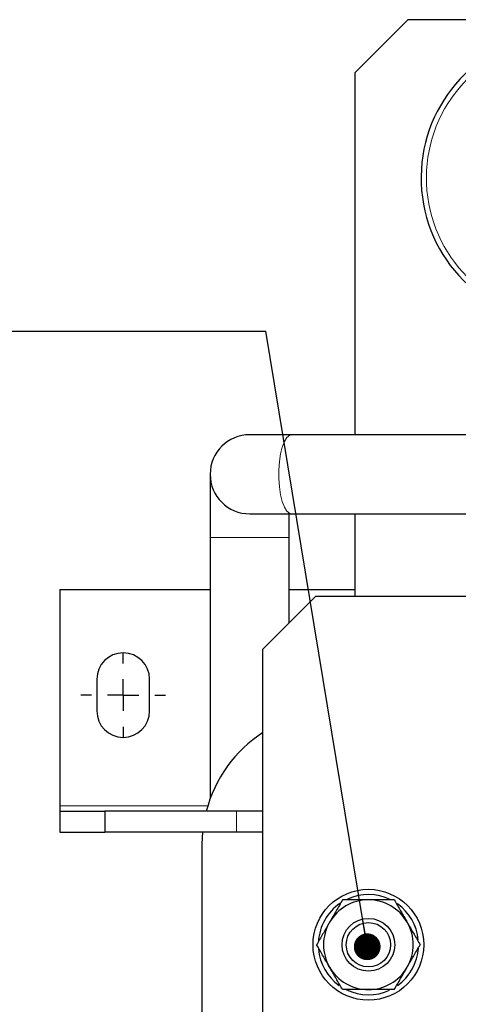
# Model space of a CAD drawing. Header units: millimetres. Extents: x 5 to 418, y 2 to 292.
# Tile 4 of 38: x 61 to 77, y 109 to 146. Entities that reach past the tile are written whole.
import ezdxf

# ---------------------------------------------------------------- set-up
doc = ezdxf.new("R2010")
doc.units = ezdxf.units.MM
doc.layers.add('SLD-0', color=7, linetype='Continuous')
doc.styles.add('SLDTEXTSTYLE0', font='TXT', dxfattribs={"width": 0.605})
doc.dimstyles.new('SLDDIMSTYLE4', dxfattribs={"dimtxt": 0.18, "dimasz": 1.016, "dimexe": 0, "dimexo": 0.0625, "dimgap": 0, "dimtad": 0, "dimtih": 1, "dimtoh": 1, "dimdec": 0, "dimrnd": 1e-09, "dimzin": 0, "dimdsep": 46, "dimtxsty": 'Standard', "dimblk1": 'DOT', "dimblk2": 'DOT', "dimsah": 1, "dimcen": 0.09, "dimadec": 0, "dimazin": 0, "dimtfac": 1.016, "dimtdec": 0, "dimtofl": 0, "dimtmove": 0, "dimatfit": 3, "dimldrblk": 'DOT', "dimfxl": 1, "dimfrac": 2, "dimtolj": 1, "dimtzin": 0, "dimarcsym": 0})

# ---------------------------------------------------------------- blocks, each defined once
blk = doc.blocks.new('SW_NOTE_0_1')
at = {"layer": 'SLD-0', "color": 0}
blk.add_line((-30.44, 0), (0, 0), dxfattribs=at)
at = {"layer": 'SLD-0', "color": 0, "attachment_point": 1, "style": 'SLDTEXTSTYLE0'}
for s, insert, char_height in [('M10 Erdung', (-30.906, 9.775), 3.5), ('protective earth', (-29.715, 4.11), 3.175)]:
    blk.add_mtext(s, dxfattribs=dict(at, insert=insert, char_height=char_height))
blk = doc.blocks.new('_Dot')
at = {"color": 0, "linetype": 'ByBlock', "lineweight": -2}
blk.add_line((-0.5, 0), (-1, 0), dxfattribs=at)
at = {"color": 0, "linetype": 'ByBlock', "const_width": 0.5}
blk.add_lwpolyline([(-0.25, 0, 1), (0.25, 0, 1)], format="xyb", close=True, dxfattribs=at)
blk = doc.blocks.new('SW_CENTERMARKSYMBOL_1')
at = {"layer": 'SLD-0', "color": 0}
for p, q in [((0, 1.2), (0, 1.6)), ((0, 0), (0, 0.6)), ((-1.2, 0), (-1.6, 0)), ((0, 0), (-0.6, 0)), ((0, 0), (0, -0.6)), ((0, 0), (0.6, 0)), ((1.2, 0), (1.6, 0)), ((0, -1.2), (0, -1.6))]:
    blk.add_line(p, q, dxfattribs=at)

msp = doc.modelspace()

# ---------------------------------------------------------------- linework, layer by layer
at = {"color": 7, "linetype": 'Continuous', "lineweight": 25}
for p, q in [((75.5347, 145.8644), (73.5347, 143.8644)), ((131.5347, 145.8644), (75.5347, 145.8644)), ((73.5347, 130.1344), (73.5347, 143.8644)), ((71.1327, 130.1344), (69.5347, 130.1344)), ((78.3447, 130.1344), (71.1327, 130.1344)), ((68.0347, 128.6344), (68.0347, 126.2344)), ((69.5347, 127.1344), (71.1327, 127.1344)), ((71.0347, 126.2344), (71.0347, 127.1344)), ((71.1327, 127.1344), (78.3447, 127.1344)), ((73.5347, 124.0044), (73.5347, 127.1344)), ((68.0347, 126.2344), (68.0347, 116.3445)), ((71.0347, 123.0044), (71.0347, 126.2344)), ((62.3347, 124.2644), (62.3347, 116.0644)), ((62.3347, 124.2644), (68.0347, 124.2644)), ((72.0347, 124.0044), (70.0347, 122.0044)), ((71.0347, 124.2644), (73.5347, 124.2644)), ((78.3347, 124.0044), (72.0347, 124.0044)), ((70.0347, 97.6044), (70.0347, 122.0044)), ((63.7347, 120.8644), (63.7347, 119.6644)), ((65.7347, 119.6644), (65.7347, 120.8644)), ((62.3347, 116.0644), (62.3347, 115.8644)), ((62.3347, 115.8644), (62.3347, 115.0644)), ((62.3347, 115.8644), (64.0347, 115.8644)), ((64.0347, 115.8644), (64.0347, 115.0644)), ((69.0347, 115.8644), (64.0347, 115.8644)), ((70.0347, 115.8644), (69.0347, 115.8644)), ((62.3347, 115.0644), (64.0347, 115.0644)), ((69.0347, 115.0644), (64.0347, 115.0644)), ((67.7347, 114.6344), (67.7533, 115.0644)), ((70.0347, 115.0644), (69.0347, 115.0644)), ((67.7347, 98.6344), (67.7347, 114.6344))]:
    msp.add_line(p, q, dxfattribs=at)
at = {"color": 7, "linetype": 'Continuous', "lineweight": 18}
for p, q in [((68.0347, 126.2344), (71.0347, 126.2344)), ((62.3347, 116.0644), (67.9436, 116.0644)), ((69.0347, 115.0644), (69.0347, 115.8644))]:
    msp.add_line(p, q, dxfattribs=at)
at = {"color": 7, "linetype": 'Continuous', "lineweight": 18, "flags": 128}
msp.add_lwpolyline([(71.1327, 130.1344), (71.0517, 130.1146), (70.9472, 130.0279), (70.8515, 129.8759), (70.7688, 129.6659), (70.7033, 129.4077), (70.6577, 129.1133), (70.6344, 128.7966), (70.6344, 128.4722), (70.6577, 128.1554), (70.7033, 127.8611), (70.7688, 127.6028), (70.8515, 127.3929), (70.9472, 127.2409), (71.0517, 127.1542), (71.1327, 127.1344)], dxfattribs=at)
at = {"color": 7, "linetype": 'Continuous', "lineweight": 25}
for radius in [2.1, 1, 0.84]:
    msp.add_circle((74.0347, 110.8044), radius, dxfattribs=at)
for centre, radius, start, end in [((81.5347, 139.8644), 5.5, 14.63896, 270), ((69.5347, 128.6344), 1.5, 90, 270), ((64.7347, 120.8644), 1, 0, 180), ((64.7347, 119.6644), 1, 180, 0), ((72.7347, 114.6344), 5, 122.68364, 165.75906), ((74.0347, 110.8044), 1.9, 64.16641, 114.48316), ((74.0347, 110.8044), 1.9, 124.65324, 176.2755), ((74.0347, 110.8044), 1.7, 90, 150), ((74.0347, 110.8044), 1.7, 30, 90), ((74.0347, 110.8044), 1.9, 5.68843, 54.44055), ((74.0347, 110.8044), 1.7, 150, 210), ((74.0347, 110.8044), 1.7, 330, 30), ((74.0347, 110.8044), 1.9, 185.08783, 234.30388), ((74.0347, 110.8044), 1.9, 305.33134, 356.44857), ((74.0347, 110.8044), 1.7, 210, 270), ((74.0347, 110.8044), 1.7, 270, 330), ((74.0347, 110.8044), 1.9, 244.131, 295.05707)]:
    msp.add_arc(centre, radius, start, end, dxfattribs=at)
at = {"color": 7, "linetype": 'Continuous', "lineweight": 18}
msp.add_arc((81.5347, 139.8644), 5.3, 15.20445, 270, dxfattribs=at)
at = {"color": 7, "linetype": 'Continuous', "lineweight": 25}
for points, knots in [([(73.0532, 112.5044), (72.9735, 112.3663), (72.8127, 112.0877), (72.6464, 111.7997), (72.5625, 111.6544)], [0, 0, 0, 0, 0.495458, 1, 1, 1, 1]), ([(74.0347, 112.5044), (73.9528, 112.5044), (73.6207, 112.5044), (73.2971, 112.5044), (73.0532, 112.5044)], [0, 0, 0, 0, 0.2465794, 1, 1, 1, 1]), ([(75.0162, 112.5044), (74.9428, 112.5044), (74.6231, 112.5044), (74.2907, 112.5044), (74.0347, 112.5044)], [0, 0, 0, 0, 0.2297082, 1, 1, 1, 1]), ([(75.0162, 112.5044), (75.0959, 112.3663), (75.2568, 112.0877), (75.4231, 111.7997), (75.507, 111.6544)], [0, 0, 0, 0, 0.49545796, 1, 1, 1, 1]), ([(72.5625, 111.6544), (72.5509, 111.6342), (72.4628, 111.4817), (72.2967, 111.194), (72.1472, 110.935), (72.0717, 110.8044)], [0, 0, 0, 0, 0.070088, 0.5307834, 1, 1, 1, 1]), ([(75.507, 111.6544), (75.5186, 111.6342), (75.6067, 111.4817), (75.7728, 111.194), (75.9223, 110.935), (75.9977, 110.8044)], [0, 0, 0, 0, 0.07008803, 0.5307834, 1, 1, 1, 1]), ([(72.5625, 109.9544), (72.5509, 109.9745), (72.4628, 110.1271), (72.2967, 110.4148), (72.1472, 110.6737), (72.0717, 110.8044)], [0, 0, 0, 0, 0.070088, 0.5307834, 1, 1, 1, 1]), ([(75.507, 109.9544), (75.5186, 109.9745), (75.6067, 110.1271), (75.7728, 110.4148), (75.9223, 110.6737), (75.9977, 110.8044)], [0, 0, 0, 0, 0.070088, 0.5307834, 1, 1, 1, 1]), ([(73.0532, 109.1044), (72.9735, 109.2424), (72.8127, 109.5211), (72.6464, 109.8091), (72.5625, 109.9544)], [0, 0, 0, 0, 0.495458, 1, 1, 1, 1]), ([(75.0162, 109.1044), (75.0959, 109.2424), (75.2568, 109.5211), (75.4231, 109.8091), (75.507, 109.9544)], [0, 0, 0, 0, 0.495458, 1, 1, 1, 1]), ([(74.0347, 109.1044), (73.9528, 109.1044), (73.6207, 109.1044), (73.2971, 109.1044), (73.0532, 109.1044)], [0, 0, 0, 0, 0.2465794, 1, 1, 1, 1]), ([(75.0162, 109.1044), (74.9428, 109.1044), (74.6231, 109.1044), (74.2907, 109.1044), (74.0347, 109.1044)], [0, 0, 0, 0, 0.2297082, 1, 1, 1, 1])]:
    msp.add_open_spline(points, degree=3, knots=knots, dxfattribs=at)

# ---------------------------------------------------------------- block references
at = {"layer": 'SLD-0'}
for name, p in [('SW_NOTE_0_1', (70.1391, 134.0592)), ('SW_CENTERMARKSYMBOL_1', (64.7347, 120.2644))]:
    msp.add_blockref(name, p, dxfattribs=at)

# ---------------------------------------------------------------- leaders
msp.add_leader([(73.9905, 110.7269), (70.1391, 134.0592)], dimstyle='SLDDIMSTYLE4', dxfattribs=at)

doc.saveas('drawing.dxf')
